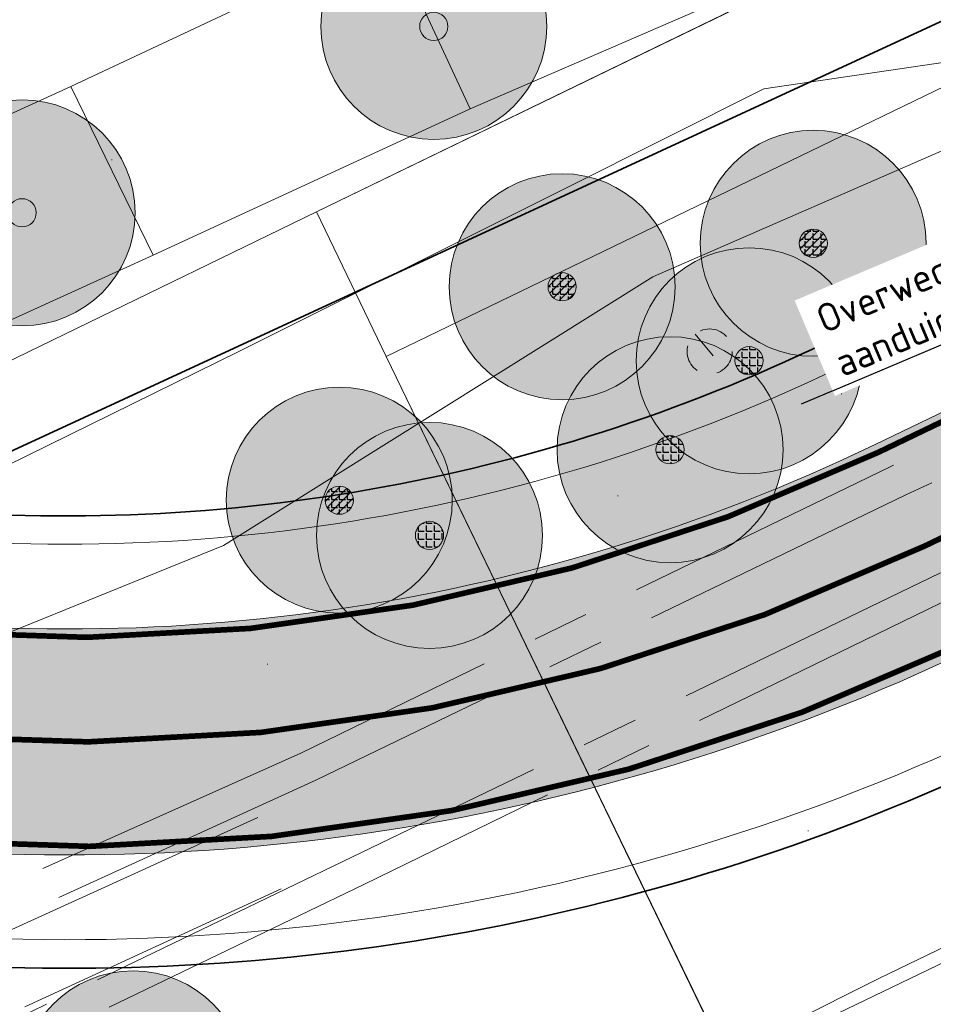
# Model space of a CAD drawing. Header units: metres. Extents: x 163628 to 168255, y 402691 to 405367.
# Tile 13 of 256: x 164454 to 164470, y 403416 to 403434. Entities that reach past the tile are written whole.
import ezdxf
from ezdxf import colors
from ezdxf.entities.mleader import LeaderData, LeaderLine
from ezdxf.math import Vec2, Vec3

# ---------------------------------------------------------------- set-up
doc = ezdxf.new("R2010")
doc.units = ezdxf.units.M
doc.linetypes.add('X-CA190022.004-UO-DTM inmeting_v0.1$0$AM-AS', pattern=[16, 10, -2, 2, -2])
doc.linetypes.add('X-CA190022.004-UO-WHM_Putten en kolken combi_v0.1$0$RI-HUISAANSLUITING', pattern=[4.3, 2.5, -1.8])
doc.layers.add('X-CA190022.004-UO-ARC_Arcering$0$N-WE-VH-VERHARDING_ASFALT_ROOD-A', color=14, linetype='Continuous', lineweight=0, transparency=0.5)
doc.layers.add('X-CA190022.004-UO-ARC_Arcering$0$N-WE-VH-VERHARDING_ASFALT_ZWART-OPBOUW 2', color=7, linetype='Continuous', lineweight=0, transparency=0.5)
for name, color, linetype, lineweight in [('X-CA190022.004-UO-BBM_bebording bebakening markering_v0.1$0$X-XX-AL-T25', 7, 'Continuous', 25), ('X-CA190022.004-UO-DTM inmeting_v0.1$0$B-WE-AM-AS_DWARSLIGGER-G', 246, 'X-CA190022.004-UO-DTM inmeting_v0.1$0$AM-AS', 0), ('X-CA190022.004-UO-DTM inmeting_v0.1$0$B-WE-AM-AS_SPOOR-G', 246, 'X-CA190022.004-UO-DTM inmeting_v0.1$0$AM-AS', 0), ('X-CA190022.004-UO-DTM inmeting_v0.1$0$B-WE-GR-BOOM-S', 246, 'Continuous', 0), ('X-CA190022.004-UO-DTM inmeting_v0.1$0$B-WE-GW-TALUD_KRUIN-G', 246, 'Continuous', 0), ('X-CA190022.004-UO-DTM inmeting_v0.1$0$B-WE-GW-TALUD_TEEN-G', 246, 'Continuous', 0), ('X-CA190022.004-UO-DTM inmeting_v0.1$0$B-WE-OG-HOOGTEPUNT-S', 246, 'Continuous', 0), ('X-CA190022.004-UO-DTM inmeting_v0.1$0$B-WE-VH-VERHARDING_ASFALT-G', 246, 'Continuous', 0), ('X-CA190022.004-UO-DTM inmeting_v0.1$0$B-WE-VW-3_3_STREEP-G', 246, 'Continuous', 0), ('X-CA190022.004-UO-DWM_Beplanting$0$N-GV-GR-BOOM_SOLITAIR-G', 92, 'Continuous', 18), ('X-CA190022.004-UO-DWM_Beplanting$0$N-WE-GR-BOOM-S', 90, 'Continuous', 18), ('X-CA190022.004-UO-DWM_Snelfietsroute$0$N-WE-GW-BERM-G', 7, 'Continuous', 20), ('X-CA190022.004-UO-DWM_Snelfietsroute$0$N-WE-VH-KANTVERHARDING-G', 7, 'Continuous', 20), ('X-CA190022.004-UO-DWM_Snelfietsroute$0$N-WE-VW-MARKERING_LANGS_STREEP_DOORGETROKKEN_010-G', 7, 'Continuous', 20), ('X-CA190022.004-UO-GZM_Werkgrens_v0.1$0$N-WE-KG-GRENS_SYSTEEMGRENS-G', 7, 'X-CA190022.004-UO-GZM_Werkgrens_v0.1$0$KG-OG', 35), ('X-CA190022.004-UO-KAD_Percelen$0$B-WE-KG-GRENS_PERCEEL-GV', 150, 'Continuous', 9), ('X-CA190022.004-UO-WHM_Putten en kolken combi_v0.1$0$B-WE-RI-DUIKER-G', 252, 'X-CA190022.004-UO-WHM_Putten en kolken combi_v0.1$0$RI-HUISAANSLUITING', 18)]:
    doc.layers.add(name, color=color, linetype=linetype, lineweight=lineweight)
doc.layers.add('X-CA190022.004-UO-DTM inmeting_v0.1$0$X-XX-AL-MEETPUNT-S', color=246, linetype='Continuous', lineweight=0, plot=False)
for name, color, linetype in [('X-CA190022.004-UO-DWM_Beplanting$0$B-WE-GR-BOOM-S AFKOMSTIG UIT BOMENBESTAND GEMEENTE', 252, 'Continuous'), ('X-CA190022.004-UO-DWM_Beplanting$0$B-WE-GR-BOOM-S AFKOMSTIG UIT DTM_v0.4', 252, 'Continuous'), ('X-CA190022.004-UO-DWM_Beplanting$0$N-GV-GR-GRAS-A-200', 7, 'Continuous')]:
    doc.layers.add(name, color=color, linetype=linetype)
doc.styles.add('X-CA190022.004-UO-BBM_bebording bebakening markering_v0.1$0$NLCS-ISO-M200-T25', font='NLCS-ISO.ttf', dxfattribs={"height": 0.5})
doc.linetypes.add('X-CA190022.004-UO-GZM_Werkgrens_v0.1$0$KG-OG', pattern='A,5.5,-1.5,[2,NLCS.SHX,S=0.5,R=0,X=0,Y=0],-1.5', length=8.5)
pattern_1 = [(94.99999999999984, (-2.849091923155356, 3.121928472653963), (-0.3486681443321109, -0.03050450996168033), []), (155, (-2.849091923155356, 3.121928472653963), (-0.1479163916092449, -0.3172077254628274), [])]

# ---------------------------------------------------------------- blocks, each defined once
blk = doc.blocks.new('X-CA190022.004-UO-DTM inmeting_v0.1$0$punt')
at = {"color": 0, "lineweight": -2}
blk.add_line((0, 0), (0, 0), dxfattribs=at)
blk = doc.blocks.new('X-CA190022.004-UO-DTM inmeting_v0.1$0$SOG-HOOGTEPUNT-SO')
for p, q in [((-0.5, 0), (0.5, 0)), ((0, 0.5), (0, -0.5))]:
    blk.add_line(p, q)
blk = doc.blocks.new('X-CA190022.004-UO-DTM inmeting_v0.1$0$boom')
h = blk.add_hatch()
h.set_pattern_fill('ANSI31', color=256, scale=0.13)
h.set_pattern_definition([(45, (0, 0), (-0.2918583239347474, 0.2918583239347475), [])])
h.paths.add_polyline_path([(-1, 0, 1), (1, 0, 1)])
blk.add_circle((0, 0), 1)
blk = doc.blocks.new('X-CA190022.004-UO-DWM_Beplanting$0$SGR-BOOM_01-SO')
at = {"linetype": 'ByBlock', "lineweight": 18}
h = blk.add_hatch(color=0, dxfattribs=at)
h.dxf.hatch_style = 1
edge = h.paths.add_edge_path()
edge.add_arc((0, 0), 0.25, 0, 360)
at = {"color": 0, "linetype": 'ByBlock', "lineweight": 18}
for radius in [2, 0.25]:
    blk.add_circle((0, 0), radius, dxfattribs=at)
blk = doc.blocks.new('X-CA190022.004-UO-DWM_Beplanting$0$IMGEOBoom')
at = {"transparency": 33554457}
h = blk.add_hatch(color=256, dxfattribs=at)
h.dxf.hatch_style = 1
edge = h.paths.add_edge_path()
edge.add_arc((0, 0), 100, 0, 360)
edge = h.paths.add_edge_path(flags=17)
edge.add_arc((0, 0), 12.5, 0, 360)
h = blk.add_hatch()
h.set_pattern_fill('ANGLE', color=256)
h.set_pattern_definition([(0, (0, 0), (0, 6.985), [5.08, -1.905]), (90, (0, 0), (-6.985, 4.277078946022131e-16), [5.08, -1.905])])
edge = h.paths.add_edge_path(flags=17)
edge.add_arc((0, 0), 12.5, 0, 360)
at = {"layer": 'X-CA190022.004-UO-DWM_Beplanting$0$N-GV-GR-GRAS-A-200'}
h = blk.add_hatch(color=256, dxfattribs=at)
h.dxf.hatch_style = 1
edge = h.paths.add_edge_path(flags=17)
edge.add_arc((0, 0), 12.5, 0, 360)
at = {"xscale": 50, "yscale": 50, "zscale": 50}
blk.add_blockref('X-CA190022.004-UO-DWM_Beplanting$0$SGR-BOOM_01-SO', (0, 0), dxfattribs=at)
blk = doc.blocks.new('X-CA190022.004-UO-DWM_Beplanting$0$sfr nieuwe boom')
at = {"layer": 'X-CA190022.004-UO-DWM_Beplanting$0$N-GV-GR-BOOM_SOLITAIR-G', "transparency": 33554470}
h = blk.add_hatch(color=256, dxfattribs=at)
h.dxf.hatch_style = 1
edge = h.paths.add_edge_path()
edge.add_arc((0, 0), 2, 0, 360)
at = {"layer": 'X-CA190022.004-UO-DWM_Beplanting$0$N-GV-GR-BOOM_SOLITAIR-G'}
h = blk.add_hatch(color=256, dxfattribs=at)
h.dxf.hatch_style = 1
edge = h.paths.add_edge_path()
edge.add_arc((0, 0), 0.25, 0, 360)
for radius in [2, 0.25]:
    blk.add_circle((0, 0), radius, dxfattribs=at)
blk = doc.blocks.new('X-CA190022.004-UO-WHM_Putten en kolken combi_v0.1$0$B-SRI-PUT_BETON-SO')
at = {"flags": 128}
blk.add_lwpolyline([(-1.290005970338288, 1.528282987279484), (1.290089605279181, -1.528366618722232)], dxfattribs=at)
blk.add_circle((4.18174704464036e-05, -4.181572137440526e-05), 1.999999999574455)
blk = doc.blocks.new('X-CA190022.004-UO-BBM_bebording bebakening markering_v0.1$0$_Dot')
at = {"color": 0, "linetype": 'ByBlock', "const_width": 0.5}
blk.add_lwpolyline([(-0.25, 0, 1), (0.25, 0, 1)], format="xyb", close=True, dxfattribs=at)

msp = doc.modelspace()

# ---------------------------------------------------------------- hatches: boundary and pattern name
at = {"layer": 'X-CA190022.004-UO-ARC_Arcering$0$N-WE-VH-VERHARDING_ASFALT_ROOD-A'}
h = msp.add_hatch(color=256, dxfattribs=at)
h.dxf.hatch_style = 1
edge = h.paths.add_edge_path()
edge.add_line((164481.5973983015, 403428.0128888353), (164483.3995427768, 403428.8802268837))
edge.add_line((164483.3995427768, 403428.8802268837), (164483.6958866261, 403429.0228515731))
edge.add_line((164483.6958866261, 403429.0228515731), (164480.4067638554, 403431.8790147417))
edge.add_line((164480.4067638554, 403431.8790147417), (164479.7220230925, 403431.5494619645))
edge.add_line((164479.7220230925, 403431.5494619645), (164477.9198786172, 403430.6821239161))
edge.add_line((164477.9198786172, 403430.6821239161), (164468.9279741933, 403426.354490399))
edge.add_arc((164454.6168963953, 403456.0898742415), 33.00000000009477, 260.59634094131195, 295.70063201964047, ccw=False)
edge.add_arc((164443.1794105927, 403386.9976196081), 37.03253354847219, 80.60427228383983, 116.5663925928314)
edge.add_line((164426.6171826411, 403420.1201368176), (164428.4065544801, 403416.5422376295))
edge.add_arc((164443.1794432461, 403387.001762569), 33.02844091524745, 80.59542373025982, 116.5691648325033, ccw=False)
edge.add_arc((164454.6168963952, 403456.0898742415), 37.00000000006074, 260.6040996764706, 295.7006320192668)
edge.add_line((164470.6626502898, 403422.7502014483), (164481.5973983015, 403428.0128888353))
at = {"layer": 'X-CA190022.004-UO-ARC_Arcering$0$N-WE-VH-VERHARDING_ASFALT_ZWART-OPBOUW 2'}
h = msp.add_hatch(dxfattribs=at)
h.set_pattern_fill('AVH-ASFALT-SO', color=256, scale=0.35, angle=35, pattern_type=2)
h.set_pattern_definition(pattern_1)
edge = h.paths.add_edge_path()
edge.add_line((164484.9854150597, 403436.1802356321), (164486.5396749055, 403434.8306688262))
edge.add_line((164486.5396749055, 403434.8306688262), (164489.6484187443, 403436.3268484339))
edge.add_arc((164489.8730176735, 403436.9898381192), 0.7000000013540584, 229.1074769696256, 251.2853234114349, ccw=False)
edge.add_line((164489.4147681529, 403436.4606808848), (164488.2876817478, 403437.4367363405))
edge.add_arc((164523.5755157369, 403480.0459035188), 55.32424744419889, 225.1007687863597, 230.3693057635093, ccw=False)
edge.add_arc((164116.7135145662, 403074.4268332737), 519.18763102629, 44.89227135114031, 45.27884465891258)
edge.add_line((164482.0435792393, 403443.3302624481), (164482.0449518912, 403443.3315997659))
edge.add_arc((164483.6207362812, 403444.8668210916), 2.200000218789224, 222.0560806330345, 224.2529873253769, ccw=False)
edge.add_line((164481.9872591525, 403443.3931340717), (164476.9927272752, 403448.9292170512))
edge.add_arc((164478.5865703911, 403450.445681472), 2.200000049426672, 220.4631444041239, 223.5748810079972, ccw=False)
edge.add_line((164476.9127585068, 403449.0179721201), (164457.6321469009, 403471.8403724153))
edge.add_line((164457.6321469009, 403471.8403724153), (164455.2735938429, 403469.8286001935))
edge.add_line((164455.2735938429, 403469.8286001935), (164479.8943903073, 403441.098305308))
edge.add_arc((163944.3046528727, 402902.0852181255), 759.8628001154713, 44.922763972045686, 45.18252588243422, ccw=False)
edge.add_arc((164523.5755157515, 403480.0459035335), 58.42424746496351, 225.0959863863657, 228.6608269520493)
h.paths.add_polyline_path([(164483.6498870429, 403433.4398685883), (164483.6436411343, 403433.4453069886), (164483.6407308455, 403433.4354618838)])
h = msp.add_hatch(dxfattribs=at)
h.set_pattern_fill('AVH-ASFALT-SO', color=256, scale=0.35, angle=35, pattern_type=2)
h.set_pattern_definition(pattern_1)
edge = h.paths.add_edge_path()
edge.add_line((164483.6436411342, 403433.4453069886), (164482.7786391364, 403434.1984763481))
edge.add_arc((164490.2134185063, 403443.6178211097), 12.00000000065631, 195.686670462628, 231.7156284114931, ccw=False)
edge.add_arc((164479.3728008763, 403440.573382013), 0.7400000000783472, 45.18252591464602, 195.6866704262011, ccw=False)
edge.add_line((164479.8943903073, 403441.098305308), (164455.2735938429, 403469.8286001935))
edge.add_line((164455.2735938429, 403469.8286001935), (164452.9161661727, 403467.8154968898))
edge.add_line((164452.9161661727, 403467.8154968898), (164463.3547310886, 403455.3593098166))
edge.add_arc((164460.9200958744, 403453.282641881), 3.199999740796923, 38.10882295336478, 40.463144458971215, ccw=False)
edge.add_line((164463.4379836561, 403455.2575442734), (164470.6613756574, 403446.4249391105))
edge.add_arc((164468.3033427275, 403444.26163176), 3.200034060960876, 35.982837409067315, 42.53390308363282, ccw=False)
edge.add_arc((164405.9263062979, 403398.9974721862), 80.26973496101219, 29.990397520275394, 35.96731815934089, ccw=False)
edge.add_line((164475.4486613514, 403439.120688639), (164475.4498521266, 403439.1214373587))
edge.add_arc((164401.5888237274, 403396.3046857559), 85.37403430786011, 27.74191021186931, 30.10058700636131, ccw=False)
edge.add_arc((164490.2134174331, 403443.6178221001), 15.10000000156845, 210.0982563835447, 227.3330215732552)
edge.add_arc((164479.5051885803, 403431.9999980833), 0.7000000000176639, -19.884059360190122, 47.33301603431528, ccw=False)
edge.add_line((164480.1634565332, 403431.76191553), (164483.6407308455, 403433.4354618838))
edge.add_line((164483.6407308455, 403433.4354618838), (164483.6436411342, 403433.4453069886))

# ---------------------------------------------------------------- linework, layer by layer
at = {"layer": 'X-CA190022.004-UO-DTM inmeting_v0.1$0$B-WE-AM-AS_DWARSLIGGER-G', "ltscale": 0.5}
for p, q in [((164474.7119999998, 403428.48, 9.922), (164469.2060000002, 403425.966, 9.916)), ((164469.2060000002, 403425.966, 9.916), (164458.7620000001, 403420.8939999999, 9.933)), ((164470.318, 403423.659, 9.918), (164459.8769999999, 403418.5690000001, 9.928)), ((164458.7620000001, 403420.8939999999, 9.933), (164451.6869999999, 403417.727, 9.923)), ((164459.8769999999, 403418.5690000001, 9.928), (164452.8119999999, 403415.1639999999, 9.925))]:
    msp.add_line(p, q, dxfattribs=at)
at = {"layer": 'X-CA190022.004-UO-DTM inmeting_v0.1$0$B-WE-AM-AS_SPOOR-G', "ltscale": 0.5}
for p, q in [((164475.3730000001, 403428.2170000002, 10.075), (164469.4759999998, 403425.4640000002, 10.076)), ((164469.4759999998, 403425.4640000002, 10.076), (164459.0260000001, 403420.4160000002, 10.099)), ((164470.085, 403424.0830000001, 10.079), (164459.6680000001, 403419.0529999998, 10.096)), ((164459.0260000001, 403420.4160000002, 10.099), (164451.9279999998, 403417.1720000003, 10.105)), ((164458.0040000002, 403419.7519999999, 10.078), (164451.9870000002, 403417.0120000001, 10.104)), ((164459.6680000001, 403419.0529999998, 10.096), (164452.6239999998, 403415.656, 10.107)), ((164458.4180000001, 403418.4890000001, 10.083), (164452.537, 403415.787, 10.107))]:
    msp.add_line(p, q, dxfattribs=at)
at = {"layer": 'X-CA190022.004-UO-DTM inmeting_v0.1$0$B-WE-GW-TALUD_KRUIN-G'}
for points in [[(164470.6529999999, 403431.7859999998, 9.642), (164464.997, 403429.324, 9.719), (164457.392, 403424.5649999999, 9.711), (164451.398, 403422.1379999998, 9.616), (164448.7620000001, 403421.0329999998, 9.586)], [(164451.548, 403407.9709999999, 9.72), (164460.9029999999, 403412.8429999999, 9.77), (164469.0090000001, 403416.912, 9.746), (164474.9610000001, 403419.7820000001, 9.817), (164477.6869999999, 403421.1439999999, 9.886), (164480.2570000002, 403421.946, 9.81), (164482.3620000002, 403421.7280000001, 9.704), (164483.094, 403420.2069999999, 9.464), (164482.889, 403418.3620000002, 9.22), (164482.0049999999, 403417.7800000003, 8.967), (164480.3109999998, 403417.4070000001, 9.002), (164476.1320000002, 403415.6260000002, 8.948), (164472.128, 403413.6269999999, 9.06), (164467.8500000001, 403411.9130000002, 9.101), (164464.3810000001, 403410.0300000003, 9.123)]]:
    msp.add_polyline3d(points, dxfattribs=at)
at = {"layer": 'X-CA190022.004-UO-DTM inmeting_v0.1$0$B-WE-GW-TALUD_TEEN-G'}
msp.add_polyline3d([(164425.307, 403412.9070000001, 8.948), (164434.1669999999, 403417.04, 8.957), (164440.216, 403419.4679999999, 9.135), (164445.5490000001, 403421.8399999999, 9.116), (164451.2799999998, 403424.8629999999, 9.245), (164457.6630000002, 403428.003, 9.326), (164463.452, 403430.8939999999, 9.362), (164466.9569999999, 403432.6490000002, 9.53), (164473.9789999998, 403433.682, 9.853)], dxfattribs=at)
at = {"layer": 'X-CA190022.004-UO-DTM inmeting_v0.1$0$B-WE-VH-VERHARDING_ASFALT-G'}
for points in [[(164467.0099999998, 403434.571, 9.569), (164461.7599999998, 403432.2960000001, 9.303), (164461.02, 403433.8969999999, 9.355), (164460.372, 403435.3449999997, 9.343)], [(164454.6910000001, 403432.6910000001, 9.203), (164447.0630000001, 403429.2089999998, 9.078), (164438.6850000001, 403425.2519999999, 8.924), (164430.1710000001, 403421.1189999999, 8.866), (164422.8029999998, 403417.6030000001, 8.858)], [(164456.1490000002, 403429.7050000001, 9.172), (164454.6910000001, 403432.6910000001, 9.203)], [(164461.7599999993, 403432.2960000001, 9.302999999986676), (164456.1490000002, 403429.7050000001, 9.172)], [(164456.1490000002, 403429.7050000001, 9.172), (164448.4330000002, 403426.193, 9.026), (164440.139, 403422.2000000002, 8.875), (164431.4589999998, 403418.0529999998, 8.812), (164424.2999999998, 403414.5899999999, 8.806)]]:
    msp.add_polyline3d(points, dxfattribs=at)
at = {"layer": 'X-CA190022.004-UO-DTM inmeting_v0.1$0$B-WE-VW-3_3_STREEP-G'}
msp.add_polyline3d([(164463.0839999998, 403436.6320000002, 9.447), (164454.6910000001, 403432.6910000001, 9.203)], dxfattribs=at)
at = {"layer": 'X-CA190022.004-UO-DWM_Snelfietsroute$0$N-WE-GW-BERM-G', "flags": 128}
for points in [[(164426.0523044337, 403421.5110316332, -0.1575725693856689), (164449.4701439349, 403425.0131797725, 0.1543805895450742), (164468.2774706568, 403427.7060987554), (164479.0329449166, 403432.8825050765)], [(164429.1663706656, 403415.2418537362, -0.1575725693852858), (164448.326421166, 403418.1072476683, 0.1543805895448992), (164471.313153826, 403421.3985930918), (164484.7346649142, 403427.8581125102)]]:
    msp.add_lwpolyline(points, format="xyb", dxfattribs=at)
at = {"layer": 'X-CA190022.004-UO-DWM_Snelfietsroute$0$N-WE-VH-KANTVERHARDING-G', "flags": 128}
for points in [[(164426.6206964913, 403420.1218475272, -0.1581897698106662), (164449.2250604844, 403423.5333371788, 0.1543805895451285), (164468.9279741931, 403426.3544903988), (164478.8191707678, 403431.1148587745)], [(164428.4074814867, 403416.5428824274, -0.1582115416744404), (164448.5715046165, 403419.5870902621, 0.1543805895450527), (164470.6626502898, 403422.7502014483), (164482.4965026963, 403428.4460139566)]]:
    msp.add_lwpolyline(points, format="xyb", dxfattribs=at)
at = {"layer": 'X-CA190022.004-UO-DWM_Snelfietsroute$0$N-WE-VW-MARKERING_LANGS_STREEP_DOORGETROKKEN_010-G', "const_width": 0.1, "flags": 128}
for points in [[(164426.7863343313, 403420.0332968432, -0.1575725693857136), (164449.2005521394, 403423.3853529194, 0.1543805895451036), (164468.9930245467, 403426.2193295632), (164479.8026972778, 403431.4218205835)], [(164427.4970486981, 403418.3217930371), (164427.6093375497, 403418.3764426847, -0.1575725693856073), (164448.8982825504, 403421.5602137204, 0.1543805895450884), (164469.7953122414, 403424.5523459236), (164481.8400258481, 403430.3492387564)]]:
    msp.add_lwpolyline(points, format="xyb", dxfattribs=at)
at = {"layer": 'X-CA190022.004-UO-DWM_Snelfietsroute$0$N-WE-VW-MARKERING_LANGS_STREEP_DOORGETROKKEN_010-G', "flags": 128}
msp.add_lwpolyline([(164428.3265654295, 403416.6703207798, 0.1, 0.1, -0.1583212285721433), (164448.5960129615, 403419.7350745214, 0.1, 0.1, 0.1543805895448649), (164470.5975999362, 403422.8853622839, 0.1, 0.1, 0), (164481.5323479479, 403428.1480496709, 0.1, 0.1, 0), (164483.3344924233, 403429.0153877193, 0, 0, 0)], format="xyseb", dxfattribs=at)
at = {"layer": 'X-CA190022.004-UO-GZM_Werkgrens_v0.1$0$N-WE-KG-GRENS_SYSTEEMGRENS-G', "ltscale": 0.2, "flags": 128}
for points in [[(164202.4471839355, 403276.2612616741, -0.007014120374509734), (164204.6842424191, 403278.1944806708), (164207.7316017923, 403280.6309342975), (164216.350955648, 403287.4712219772), (164219.0035534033, 403289.434108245), (164219.3746627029, 403289.7286192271), (164237.1836765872, 403303.1852059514), (164244.5865004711, 403308.605291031), (164248.7299054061, 403311.6378046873), (164253.9774847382, 403315.3666892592), (164261.1754745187, 403320.480446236), (164269.6822113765, 403326.3244647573), (164277.4779943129, 403331.5382684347), (164300.138869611, 403346.1530355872), (164322.9639978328, 403359.9259594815), (164334.0727303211, 403366.2923093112), (164351.6652632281, 403375.7974689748), (164373.7421382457, 403387.5498352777), (164399.9497431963, 403400.4638723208), (164429.2801321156, 403414.7433017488), (164430.1235736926, 403415.1409833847), (164430.9478262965, 403415.506283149), (164431.7770699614, 403415.8458020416), (164432.615246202, 403416.1613381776), (164433.4616619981, 403416.4526584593), (164434.3156183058, 403416.7195497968), (164435.1764106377, 403416.9618192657), (164436.0433296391, 403417.1792942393), (164436.3055164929, 403417.2587681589, -0.09982065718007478), (164451.9815185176, 403417.1790174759, 0.1310872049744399), (164471.5299883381, 403420.9480569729), (164482.532673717, 403426.2434413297), (164490.6930660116, 403418.7998493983), (164492.5861501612, 403419.7065134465), (164495.4035730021, 403416.5299918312, -0.01010042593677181), (164498.0738503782, 403413.5363083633), (164499.3853029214, 403412.0048366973), (164502.2759065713, 403408.6525450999), (164509.274412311, 403412.9480533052), (164511.7682141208, 403416.4610208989), (164509.1861236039, 403420.2014103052, -0.1750361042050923), (164509.3210798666, 403422.1351258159, -0.1801291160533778), (164510.5166693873, 403423.4312866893), (164518.8245311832, 403427.3151248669), (164545.0302416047, 403439.9269191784), (164571.6953268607, 403452.7535489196), (164577.9552917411, 403456.0641072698), (164591.4716804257, 403464.141949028), (164595.4462846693, 403466.1591353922), (164599.4311747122, 403468.181541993), (164600.8539115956, 403468.8630628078), (164605.9399590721, 403471.2415379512), (164622.0164705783, 403477.7583811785), (164627.272938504, 403479.8886915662), (164631.9472826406, 403481.9048786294), (164633.2674407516, 403482.5385622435, 0.08477773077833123), (164642.6089981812, 403485.3796505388), (164759.3320802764, 403541.3864717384), (164770.9742443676, 403544.8150730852), (164773.2724307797, 403545.3968587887), (164787.8865800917, 403542.289629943), (164789.8994408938, 403542.3802139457), (164793.2522167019, 403543.0482871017), (164800.2402211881, 403546.8141014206), (164803.6710322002, 403549.3659814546), (164804.7740494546, 403550.3596960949), (164806.982937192, 403547.3873851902), (164807.9070396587, 403546.1989325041), (164811.8704722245, 403549.2807697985), (164810.9532731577, 403550.4603442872), (164809.5116547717, 403552.4057701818), (164808.342669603, 403553.5746866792), (164810.0239640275, 403555.0893745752), (164807.82693957, 403558.0124714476), (164809.8344029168, 403559.5158162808, 0.08719858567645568), (164816.7069141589, 403566.8332066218, -0.1361886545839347), (164825.1509550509, 403574.2389801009), (164897.951587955, 403609.3404576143), (164931.0926747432, 403625.3204994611), (165054.7836542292, 403684.9604895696), (165123.1554235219, 403717.9264497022), (165148.5663854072, 403730.0329638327), (165175.6541256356, 403740.4784873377), (165188.1464371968, 403744.8235939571), (165187.6324323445, 403748.0918636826), (165185.2580450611, 403754.9315992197), (165180.037890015, 403753.6894865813, 0.02784581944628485), (165177.0513383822, 403752.4655620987), (165119.6977294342, 403725.1406508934), (165051.3091062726, 403692.1665645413), (164927.6180512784, 403632.5265380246), (164894.4771003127, 403616.5465616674), (164821.6764674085, 403581.445084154, 0.1361886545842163), (164810.015649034, 403571.2180636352, -0.08719858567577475), (164805.0390029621, 403565.919263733), (164803.0203514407, 403564.4075403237), (164799.415410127, 403569.2038422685), (164798.6149812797, 403568.6044188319), (164797.8152444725, 403568.0055136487), (164797.2158194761, 403568.8059445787), (164793.3705278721, 403565.9262908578), (164793.9699528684, 403565.1258599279), (164792.3761302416, 403563.932281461), (164795.8845084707, 403559.0636660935, -0.2015476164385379), (164780.0971775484, 403554.0570161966, 0.07565561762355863), (164771.1691888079, 403553.9823458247, -0.009754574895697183), (164764.0749090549, 403552.5358596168), (164754.2863395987, 403547.7986438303), (164747.4743492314, 403544.6063578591), (164708.340445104, 403525.5831572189), (164686.2179063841, 403515.3649846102), (164675.1479613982, 403509.8647663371), (164663.5244613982, 403504.2582663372), (164644.326586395, 403495.0707073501), (164639.4929121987, 403492.7230557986), (164638.2008723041, 403492.1265410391, -0.2018182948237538), (164621.8461223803, 403491.8003317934, 0.2094978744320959), (164598.5804137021, 403490.9733350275), (164556.1572466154, 403470.5661522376), (164536.2994594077, 403461.0079530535), (164516.3183906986, 403451.407959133), (164508.2317351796, 403447.5121291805), (164500.1867564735, 403443.6421835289), (164497.2033634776, 403443.0084814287), (164495.0902549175, 403442.27400261, 0.1307944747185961), (164492.913084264, 403444.8114515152), (164488.4347408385, 403447.8854838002), (164494.8986629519, 403449.8350294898), (164490.3149407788, 403452.2328764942), (164484.4843242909, 403450.5971355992, -0.07642678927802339), (164479.7480917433, 403454.7225616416), (164478.7991556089, 403455.8572518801), (164474.9179570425, 403452.9617439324), (164457.3434499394, 403473.5656706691), (164451.2568614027, 403468.374000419), (164465.5190818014, 403451.6533184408, -0.484296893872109), (164464.8169442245, 403448.1132255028), (164461.4164168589, 403446.3937776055), (164463.8934237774, 403441.7698684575), (164464.9162194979, 403439.6136052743), (164433.0167582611, 403424.6830765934, 0.0516595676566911), (164425.3001219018, 403421.7033575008), (164396.430770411, 403407.6483830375), (164370.0935852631, 403394.670494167), (164347.8842103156, 403382.8475930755), (164330.1818090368, 403373.2830720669), (164318.9080065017, 403366.8221215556), (164295.9033911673, 403352.9408932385), (164273.0860170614, 403338.2251946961), (164265.1933658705, 403332.9466057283), (164256.5935764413, 403327.0386612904), (164249.3435457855, 403321.8879322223), (164244.0502837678, 403318.1265859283), (164239.8604985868, 403315.0601269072), (164232.4089702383, 403309.6043821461), (164214.4760118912, 403296.0541423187), (164201.2887743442, 403285.5887988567, 0.01213108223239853), (164197.4136132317, 403282.3572203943)], [(164476.344677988, 403432.1435875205, -0.04204163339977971), (164474.6207099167, 403434.6251886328), (164474.1213204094, 403435.5427212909, 0.0004885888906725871), (164474.0497184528, 403435.6760000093), (164451.4853868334, 403425.24844678, 0.138309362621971), (164468.0606361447, 403428.1566348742)]]:
    msp.add_lwpolyline(points, format="xyb", close=True, dxfattribs=at)
at = {"layer": 'X-CA190022.004-UO-KAD_Percelen$0$B-WE-KG-GRENS_PERCEEL-GV', "flags": 128}
for points in [[(164595.838, 403501.354), (164555.326, 403482.367), (164489.137, 403451.001), (164492.811, 403446.689), (164487.569, 403444.164), (164476.902, 403439.143), (164474.656, 403438.052), (164469.708, 403435.65), (164459.04, 403430.474), (164460.276, 403427.915), (164478.654, 403436.809), (164549.795, 403471.239), (164610.094, 403500.047), (164740.684, 403562.794), (164887.38, 403633.726), (164885.502, 403637.729), (164830.972, 403611.838), (164787.129, 403591.173), (164774.865, 403585.072), (164771.579, 403589.482), (164763.848, 403582.954), (164722.665, 403561.134), (164654.869, 403529.019)], [(164460.276, 403427.915), (164466.349, 403415.367), (164487.883, 403425.722), (164496.111, 403429.679), (164555.855, 403458.619), (164593.206, 403476.41), (164588.97, 403485.217), (164612.074, 403496.328), (164616.314, 403487.512), (164746.772, 403550.188), (164893.326, 403621.049), (164887.38, 403633.726), (164740.684, 403562.794), (164610.094, 403500.047), (164549.795, 403471.239), (164478.654, 403436.809)], [(164468.748, 403410.406), (164486.08, 403417.995), (164492.111, 403420.636), (164493.855, 403418.592), (164495.298, 403416.903), (164503.089, 403421.185), (164615.905, 403478.304), (164662.782, 403501.158), (164772.136, 403553.829), (164770.057, 403555.749), (164790.783, 403565.26), (164789.551, 403566.923), (164799.538, 403571.715), (164894.973, 403617.537), (164893.326, 403621.049), (164746.772, 403550.188), (164616.314, 403487.512), (164616.456, 403487.216), (164593.352, 403476.106), (164593.206, 403476.41), (164555.855, 403458.619), (164496.111, 403429.679), (164487.883, 403425.722), (164466.349, 403415.367)]]:
    msp.add_lwpolyline(points, close=True, dxfattribs=at)
for points in [[(164360.621, 403382.207), (164387.566, 403395.736), (164459.04, 403430.474), (164469.708, 403435.65), (164464.658, 403441.585), (164461.223, 403440.276), (164450.635, 403435.456), (164443.895, 403432.527), (164395.494, 403408.832), (164393.545, 403407.844), (164337.189, 403378.787)], [(164363.145, 403364.918), (164374.895, 403370.972), (164408.841, 403387.712), (164466.349, 403415.367), (164460.276, 403427.915), (164459.04, 403430.474), (164387.566, 403395.736), (164360.621, 403382.207)]]:
    msp.add_lwpolyline(points, dxfattribs=at)

# ---------------------------------------------------------------- block references
at = {"layer": 'X-CA190022.004-UO-DTM inmeting_v0.1$0$B-WE-GR-BOOM-S', "linetype": 'ByBlock', "lineweight": -2, "xscale": 0.25, "yscale": 0.25, "zscale": 0.25}
for p in [(164467.834, 403429.916, 9.79), (164463.389, 403429.147, 9.721), (164459.444, 403425.369, 9.685)]:
    msp.add_blockref('X-CA190022.004-UO-DTM inmeting_v0.1$0$boom', p, dxfattribs=at)
at = {"layer": 'X-CA190022.004-UO-DTM inmeting_v0.1$0$B-WE-OG-HOOGTEPUNT-S', "linetype": 'ByBlock', "lineweight": -2, "xscale": 0.01, "yscale": 0.01, "zscale": 0.01}
for p in [(164455.415, 403431.392, 9.229), (164468.332, 403427.252, 9.816), (164464.377, 403425.449, 9.855), (164458.171, 403422.467, 9.868), (164467.744, 403419.519, 9.869)]:
    msp.add_blockref('X-CA190022.004-UO-DTM inmeting_v0.1$0$SOG-HOOGTEPUNT-SO', p, dxfattribs=at)
at = {"layer": 'X-CA190022.004-UO-DTM inmeting_v0.1$0$X-XX-AL-MEETPUNT-S', "linetype": 'ByBlock', "lineweight": -2}
for p in [(164454.691, 403432.691, 9.203), (164466.957, 403432.649, 9.53), (164461.76, 403432.296, 9.303), (164463.452, 403430.894, 9.362), (164456.149, 403429.705, 9.172), (164464.997, 403429.324, 9.719), (164457.663, 403428.003, 9.326), (164469.206, 403425.966, 9.916), (164469.476, 403425.464, 10.076), (164457.392, 403424.565, 9.711), (164458.762, 403420.894, 9.933), (164459.026, 403420.416, 10.099), (164458.004, 403419.752, 10.078), (164459.668, 403419.053, 10.096), (164459.877, 403418.569, 9.928), (164458.418, 403418.489, 10.083), (164469.009, 403416.912, 9.746)]:
    msp.add_blockref('X-CA190022.004-UO-DTM inmeting_v0.1$0$punt', p, dxfattribs=at)
at = {"layer": 'X-CA190022.004-UO-DWM_Beplanting$0$B-WE-GR-BOOM-S AFKOMSTIG UIT BOMENBESTAND GEMEENTE', "xscale": 0.02, "yscale": 0.02, "zscale": 0.02}
for p in [(164466.699, 403427.837), (164465.299, 403426.262), (164461.041, 403424.746)]:
    msp.add_blockref('X-CA190022.004-UO-DWM_Beplanting$0$IMGEOBoom', p, dxfattribs=at)
at = {"layer": 'X-CA190022.004-UO-DWM_Beplanting$0$B-WE-GR-BOOM-S AFKOMSTIG UIT DTM_v0.4', "linetype": 'ByBlock', "lineweight": -2, "xscale": 0.02, "yscale": 0.02, "zscale": 0.02}
for p in [(164467.834, 403429.916, 9.79), (164463.389, 403429.147, 9.721), (164459.444, 403425.369, 9.685)]:
    msp.add_blockref('X-CA190022.004-UO-DWM_Beplanting$0$IMGEOBoom', p, dxfattribs=at)
at = {"layer": 'X-CA190022.004-UO-DWM_Beplanting$0$N-WE-GR-BOOM-S', "rotation": 153.3819523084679}
for p in [(164461.1174167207, 403433.754839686), (164453.8292477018, 403430.4556993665)]:
    msp.add_blockref('X-CA190022.004-UO-DWM_Beplanting$0$sfr nieuwe boom', p, dxfattribs=at)
at = {"layer": 'X-CA190022.004-UO-DWM_Beplanting$0$N-WE-GR-BOOM-S'}
msp.add_blockref('X-CA190022.004-UO-DWM_Beplanting$0$sfr nieuwe boom', (164455.7950984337, 403415.0376975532), dxfattribs=at)
at = {"layer": 'X-CA190022.004-UO-WHM_Putten en kolken combi_v0.1$0$B-WE-RI-DUIKER-G', "xscale": 0.2, "yscale": 0.2, "zscale": 0.2}
msp.add_blockref('X-CA190022.004-UO-WHM_Putten en kolken combi_v0.1$0$B-SRI-PUT_BETON-SO', (164466, 403428), dxfattribs=at)

# ---------------------------------------------------------------- next in the draw order: leaders
at = {"layer": 'X-CA190022.004-UO-BBM_bebording bebakening markering_v0.1$0$X-XX-AL-T25'}
ml = msp.add_multileader_mtext('Standard', dxfattribs=at)
ml.set_content('Overweg spoor \\Paanduiding verplaatsen ', color=256, style='X-CA190022.004-UO-BBM_bebording bebakening markering_v0.1$0$NLCS-ISO-M200-T25')
ml.set_leader_properties(color=256, linetype='ByLayer', lineweight=-1)
ml.set_arrow_properties(name='X-CA190022.004-UO-BBM_bebording bebakening markering_v0.1$0$_Dot')
ml.build(insert=Vec2(0, 0))
ml.multileader.update_dxf_attribs({"text_left_attachment_type": 5, "text_right_attachment_type": 5, "dogleg_length": 0.5, "arrow_head_size": 0.2})
ctx = ml.context
ctx.base_point, ctx.char_height, ctx.arrow_head_size, ctx.landing_gap_size, ctx.plane_origin, ctx.plane_x_axis, ctx.plane_y_axis = Vec3(164468.2443207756, 403427.3332993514), 0.5, 0.2, 0.18, Vec3(164477.653, 403431.405), Vec3(0.9211174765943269, 0.3892847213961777), Vec3(-0.3892847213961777, 0.9211174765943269)
ctx.left_attachment, ctx.right_attachment = 5, 5
notes = []
notes.append((ctx, [(1, (1, 1, 0), (164475.3921923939, 403430.3541487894), (-0.9211174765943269, -0.3892847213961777), 0.5, [(0, [(164477.653, 403431.405)], 0, [])])]))
ctx.mtext.insert, ctx.mtext.text_direction, ctx.mtext.rotation, ctx.mtext.flow_direction = Vec3(164467.832682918, 403428.7696948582), Vec3(0.9211174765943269, 0.3892847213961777), 0.3998549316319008, 5
ctx.mtext.has_bg_fill, ctx.mtext.bg_color, ctx.mtext.bg_scale_factor, ctx.mtext.bg_transparency, ctx.mtext.use_window_bg_color = 1, -1027028792, 1.5, 0, 1
for ctx, leaders in notes:
    for number, flags, end, landing, length, lines in leaders:
        leader = LeaderData()
        leader.index, (leader.has_last_leader_line, leader.has_dogleg_vector, leader.attachment_direction) = number, flags
        leader.last_leader_point, leader.dogleg_vector, leader.dogleg_length = Vec3(end), Vec3(landing), length
        for number, points, colour, breaks in lines:
            line = LeaderLine()
            line.index, line.vertices, line.color, line.breaks = number, Vec3.list(points), colors.encode_raw_color(colour), breaks
            leader.lines.append(line)
        ctx.leaders.append(leader)

doc.saveas('drawing.dxf')
